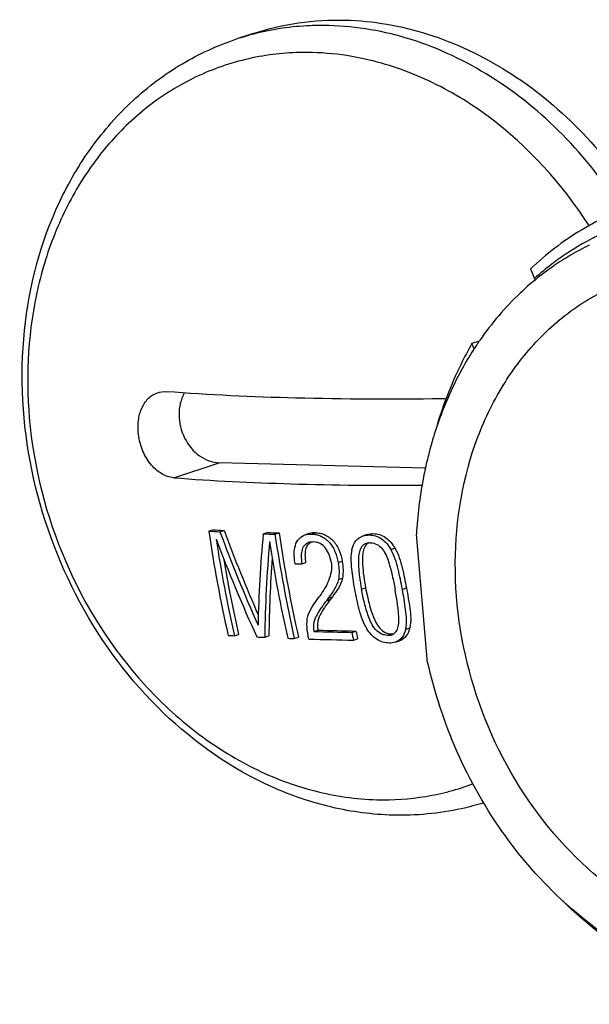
# Model space of a CAD drawing. Header units: millimetres. Extents: x 0 to 420, y 0 to 297.
# Tile 18 of 74: x 194.02 to 196.36, y 59.77 to 63.82. Entities that reach past the tile are written whole.
import ezdxf

# ---------------------------------------------------------------- set-up
doc = ezdxf.new("R2010")
doc.units = ezdxf.units.MM
doc.header["$LTSCALE"] = 23.1
doc.layers.add('COMPONENTS', color=7, linetype='CONTINUOUS')

msp = doc.modelspace()

# ---------------------------------------------------------------- linework, layer by layer
at = {"layer": 'COMPONENTS', "color": 7, "linetype": 'CONTINUOUS'}
for p, q in [((194.97699, 63.76152), (194.90919, 63.73909)), ((196.1155, 62.79395), (196.13157, 62.75439)), ((196.1362, 62.74929), (196.13157, 62.75439)), ((195.90499, 62.49671), (195.87526, 62.48688)), ((195.8841, 62.46494), (195.87526, 62.48688)), ((195.68402, 61.97514), (194.83697, 61.99708)), ((194.79386, 61.71611), (194.81069, 61.72168)), ((194.84015, 61.71339), (194.85695, 61.71895)), ((195.01763, 61.70487), (195.03433, 61.7104)), ((195.06605, 61.70303), (195.08274, 61.70856)), ((195.20637, 61.70606), (195.18969, 61.70054)), ((195.21585, 61.70396), (195.23253, 61.70948)), ((195.44457, 61.70213), (195.42784, 61.69659)), ((195.45283, 61.70029), (195.46957, 61.70583)), ((195.69273, 61.17446), (195.64709, 61.70338)), ((195.54211, 61.64095), (195.55891, 61.64651)), ((195.1488, 61.58176), (195.14773, 61.58815)), ((195.17644, 61.58119), (195.19319, 61.58673)), ((195.32543, 61.58685), (195.34219, 61.59239)), ((195.32688, 61.51727), (195.34367, 61.52283)), ((195.24271, 61.43938), (195.24746, 61.44641)), ((195.25012, 61.45001), (195.24746, 61.44641)), ((195.30196, 61.44645), (195.29402, 61.43565)), ((195.28511, 61.44087), (195.27716, 61.43008)), ((194.89907, 61.28601), (194.91623, 61.29169)), ((195.02373, 61.27941), (195.04081, 61.28506)), ((195.22538, 61.30334), (195.24236, 61.30896)), ((195.38158, 61.29976), (195.39857, 61.30538)), ((195.52871, 61.28743), (195.54576, 61.29307)), ((195.54576, 61.29307), (195.55329, 61.29359)), ((195.60313, 61.31301), (195.6202, 61.31866)), ((195.14542, 61.27437), (195.16245, 61.28)), ((195.38861, 61.26797), (195.40564, 61.2736)), ((195.55987, 61.25916), (195.57697, 61.26482))]:
    msp.add_line(p, q, dxfattribs=at)
at = {"layer": 'COMPONENTS', "color": 9, "linetype": 'CONTINUOUS'}
for p, q in [((194.65008, 61.93526), (194.83697, 61.99708)), ((195.28511, 61.44087), (195.30196, 61.44645)), ((195.42155, 61.47741), (195.4384, 61.48299)), ((195.58928, 61.47662), (195.6062, 61.48222)), ((195.27716, 61.43008), (195.29402, 61.43565))]:
    msp.add_line(p, q, dxfattribs=at)
for centre, radius, start, end in [((195.25178, 62.70355), 1.09074, 104.55535, 108.30595), ((195.25236, 62.70137), 1.09299, 104.2971, 104.55593), ((195.18994, 62.62552), 1.05821, 94.20094, 97.19837), ((195.19135, 62.60367), 1.08011, 88.50566, 94.1905), ((195.18897, 62.55149), 1.13233, 80.20361, 88.45401), ((195.18229, 62.51118), 1.17319, 77.51185, 80.21744)]:
    msp.add_arc(centre, radius, start, end, dxfattribs=at)
at = {"layer": 'COMPONENTS', "color": 7, "linetype": 'CONTINUOUS'}
for centre, radius, start, end in [((196.89535, 61.90553), 1.14178, 123.05439, 126.62078), ((196.82788, 61.91226), 1.08596, 115.68787, 120.26115), ((196.904, 61.8937), 1.15643, 126.61505, 127.24664), ((196.83728, 61.89624), 1.10453, 120.26371, 124.39722), ((196.91557, 61.87886), 1.17524, 127.2577, 131.84322), ((196.85113, 61.87629), 1.12881, 124.60427, 129.33142), ((196.84298, 61.88772), 1.11478, 124.3917, 124.59338), ((196.97959, 61.75762), 1.30441, 145.27907, 145.81363), ((196.99565, 61.74689), 1.32373, 146.54357, 147.36251), ((196.98642, 61.75299), 1.31266, 145.81391, 146.54344), ((195.75305, 62.099), 0.1608, 84.53427, 90.74271), ((197.22179, 61.64298), 1.5734, 162.00645, 164.28324), ((197.26216, 61.63164), 1.61534, 164.28394, 166.74709), ((195.39578, 71.56579), 9.86805, 266.502944, 266.77221), ((200.52849, 62.56119), 5.79657, 188.382992, 192.692677), ((195.40932, 71.46668), 9.76338, 266.484756, 266.756707), ((200.7802, 63.90693), 6.33212, 200.268157, 204.0176), ((200.75356, 63.89871), 6.2866, 200.287531, 203.705062), ((200.44102, 61.20853), 5.44606, 174.7709, 178.72566), ((195.49041, 73.53441), 11.83899, 267.711324, 267.945817), ((195.5043, 73.43482), 11.73383, 267.704546, 267.941076), ((200.94148, 62.5693), 5.93895, 188.387179, 192.59397), ((200.90566, 62.57), 5.8863, 188.415325, 192.659285), ((200.70273, 63.89051), 6.27926, 200.576635, 204.555879), ((200.62853, 62.57266), 5.87215, 188.708176, 192.656785), ((200.53841, 61.19882), 5.51526, 175.06723, 179.16277), ((200.80895, 62.55067), 5.83179, 188.655182, 192.631491), ((195.46971, 61.6349), 0.03787, 121.00712, 126.28314), ((200.53306, 62.56158), 5.75859, 189.573548, 192.73968), ((200.41676, 61.21556), 5.3764, 175.85115, 179.25934), ((195.42796, 74.5176), 12.93886, 268.763734, 268.886179), ((195.46184, 70.78797), 9.5186, 266.456757, 266.610513), ((195.60305, 74.3878), 13.08991, 268.346676, 269.030563), ((195.6221, 74.49817), 13.19468, 268.350804, 269.029309), ((200.89188, 62.50232), 5.64, 192.31108, 192.64187), ((200.85569, 62.50264), 5.58691, 192.37428, 192.70817), ((195.52011, 71.8585), 10.59073, 267.138445, 267.313617), ((195.56631, 72.93873), 11.67195, 267.800287, 267.933472), ((195.61239, 74.4464), 13.18033, 268.227677, 269.027156), ((197.63554, 61.61679), 1.99252, 192.82634, 202.27785)]:
    msp.add_arc(centre, radius, start, end, dxfattribs=at)
for points, knots in [([(194.97702, 63.76153), (195.03743, 63.78152), (195.16264, 63.81106), (195.29105, 63.81845), (195.3553, 63.81679)], [0, 0, 0, 0, 0.4974735, 1, 1, 1, 1]), ([(195.3553, 63.81679), (195.46947, 63.81383), (195.70359, 63.77253), (196.03211, 63.61636), (196.32683, 63.37604), (196.48743, 63.17226), (196.55785, 63.06155)], [0, 0, 0, 0, 0.2324826, 0.476438, 0.7329052, 1, 1, 1, 1]), ([(195.55076, 60.5483), (195.46629, 60.55049), (195.29524, 60.57316), (194.96114, 60.68762), (194.579, 60.955), (194.23812, 61.41374), (194.04001, 61.96083), (194.00666, 62.5345), (194.1255, 62.9894), (194.30534, 63.29767), (194.47577, 63.49151), (194.67825, 63.64346), (194.83076, 63.71314), (194.90919, 63.73909)], [0, 0, 0, 0, 0.058428, 0.1183166, 0.2429184, 0.3739025, 0.5077496, 0.6396366, 0.7656285, 0.8261752, 0.8851249, 0.9428802, 1, 1, 1, 1]), ([(196.56008, 63.06219), (196.47808, 63.03506), (196.31845, 62.96141), (196.17916, 62.85437), (196.1155, 62.79395)], [0, 0, 0, 0, 0.4959928, 1, 1, 1, 1]), ([(196.93832, 63.03908), (196.82186, 63.04557), (196.58598, 63.02281), (196.36973, 62.92572), (196.27258, 62.86252)], [0, 0, 0, 0, 0.5015919, 1, 1, 1, 1]), ([(197.44169, 60.05175), (197.36965, 60.02791), (197.21772, 59.99744), (196.98282, 60.00706), (196.74905, 60.07083), (196.44622, 60.22643), (196.11945, 60.54029), (195.86682, 61.03169), (195.77654, 61.5768), (195.85165, 62.02362), (196.00194, 62.32912), (196.15155, 62.51973), (196.33436, 62.66754), (196.47448, 62.73369), (196.54652, 62.75752)], [0, 0, 0, 0, 0.0561457, 0.1133518, 0.1724677, 0.2339898, 0.3637499, 0.5000004, 0.636251, 0.7660112, 0.8275334, 0.8866493, 0.9438561, 1, 1, 1, 1]), ([(196.13568, 62.74942), (196.11419, 62.73182), (196.02957, 62.65722), (195.95585, 62.57043), (195.90745, 62.50058)], [0, 0, 0, 0, 0.2463534, 1, 1, 1, 1]), ([(195.87526, 62.48688), (195.85937, 62.45934), (195.79829, 62.34508), (195.75192, 62.22309), (195.72518, 62.1291)], [0, 0, 0, 0, 0.2454867, 1, 1, 1, 1]), ([(195.88095, 62.4608), (195.86476, 62.43553), (195.80226, 62.33029), (195.75387, 62.21683), (195.72534, 62.12902)], [0, 0, 0, 0, 0.2453464, 1, 1, 1, 1]), ([(194.50415, 62.12217), (194.50255, 62.14069), (194.50349, 62.1767), (194.51809, 62.22604), (194.54482, 62.26462), (194.57035, 62.28044), (194.58343, 62.28477)], [0, 0, 0, 0, 0.2879106, 0.5516275, 0.7865482, 1, 1, 1, 1]), ([(195.75096, 62.25978), (195.55085, 62.25711), (195.17341, 62.25842), (194.79626, 62.27562), (194.61955, 62.2891)], [0, 0, 0, 0, 0.5303477, 1, 1, 1, 1]), ([(194.69355, 62.28389), (194.6785, 62.25711), (194.66426, 62.19176), (194.68785, 62.09664), (194.7399, 62.03217), (194.79398, 62.00314), (194.82292, 61.99745), (194.83697, 61.99708)], [0, 0, 0, 0, 0.2473333, 0.5114393, 0.7672237, 0.8868154, 1, 1, 1, 1]), ([(194.65008, 61.93526), (194.63227, 61.93661), (194.59467, 61.95041), (194.54952, 61.99339), (194.51683, 62.05277), (194.50617, 62.09866), (194.50415, 62.12217)], [0, 0, 0, 0, 0.2107615, 0.4526738, 0.7215933, 1, 1, 1, 1]), ([(195.68984, 62.00196), (195.68414, 61.97777), (195.6633, 61.87932), (195.65132, 61.77902), (195.64709, 61.70338)], [0, 0, 0, 0, 0.2470248, 1, 1, 1, 1]), ([(194.65008, 61.93526), (194.81002, 61.92306), (195.15003, 61.90661), (195.49036, 61.90358), (195.67021, 61.90482)], [0, 0, 0, 0, 0.4714116, 1, 1, 1, 1]), ([(195.14774, 61.58805), (195.14595, 61.59981), (195.14333, 61.62298), (195.14752, 61.65677), (195.16229, 61.68584), (195.18026, 61.69758), (195.18966, 61.70061)], [0, 0, 0, 0, 0.2736765, 0.5332454, 0.7728629, 1, 1, 1, 1]), ([(195.21585, 61.70396), (195.22234, 61.70362), (195.23565, 61.70235), (195.26242, 61.69374), (195.29214, 61.67036), (195.3154, 61.63118), (195.32278, 61.6016), (195.32543, 61.58685)], [0, 0, 0, 0, 0.1119953, 0.2290459, 0.4797892, 0.7420501, 1, 1, 1, 1]), ([(195.23253, 61.70948), (195.23902, 61.70914), (195.25234, 61.7079), (195.27912, 61.69928), (195.30881, 61.67587), (195.33214, 61.63673), (195.33952, 61.60714), (195.34219, 61.59239)], [0, 0, 0, 0, 0.111994, 0.2291143, 0.4798594, 0.7420303, 1, 1, 1, 1]), ([(195.38218, 61.64212), (195.38601, 61.65403), (195.39527, 61.67738), (195.41646, 61.69293), (195.42782, 61.69666)], [0, 0, 0, 0, 0.511488, 1, 1, 1, 1]), ([(195.45283, 61.70029), (195.46154, 61.69989), (195.47968, 61.69783), (195.50457, 61.68478), (195.52599, 61.66539), (195.53689, 61.6492), (195.54211, 61.64095)], [0, 0, 0, 0, 0.2334213, 0.4809194, 0.7385047, 1, 1, 1, 1]), ([(195.46957, 61.70583), (195.47829, 61.70543), (195.49638, 61.70323), (195.52139, 61.69041), (195.54269, 61.67085), (195.55368, 61.65476), (195.55891, 61.64651)], [0, 0, 0, 0, 0.2336705, 0.4808266, 0.7385748, 1, 1, 1, 1]), ([(195.20429, 61.6686), (195.19721, 61.66624), (195.18343, 61.65698), (195.17469, 61.63345), (195.1732, 61.60772), (195.17521, 61.59011), (195.17644, 61.58119)], [0, 0, 0, 0, 0.2252483, 0.4668078, 0.7282707, 1, 1, 1, 1]), ([(195.19321, 61.5866), (195.19208, 61.59467), (195.19015, 61.61062), (195.19098, 61.63412), (195.19672, 61.65598), (195.20703, 61.66698), (195.21291, 61.67046)], [0, 0, 0, 0, 0.2689337, 0.5294079, 0.7742592, 1, 1, 1, 1]), ([(195.2965, 61.58948), (195.29474, 61.59937), (195.29004, 61.61927), (195.27537, 61.64608), (195.25652, 61.66333), (195.23864, 61.67012), (195.22963, 61.67111), (195.22525, 61.67134)], [0, 0, 0, 0, 0.2564385, 0.5177182, 0.7702173, 0.888073, 1, 1, 1, 1]), ([(195.44132, 61.66542), (195.43414, 61.66315), (195.4207, 61.65346), (195.41141, 61.63088), (195.40834, 61.60624), (195.40839, 61.58071), (195.41017, 61.55492), (195.41413, 61.52037), (195.41843, 61.49458), (195.42155, 61.47741)], [0, 0, 0, 0, 0.1123309, 0.2301066, 0.3542179, 0.4815069, 0.6102379, 0.7397749, 1, 1, 1, 1]), ([(195.4473, 61.66542), (195.44153, 61.66119), (195.4322, 61.64891), (195.42648, 61.6268), (195.42494, 61.60337), (195.42612, 61.55504), (195.43257, 61.51491), (195.4384, 61.48299)], [0, 0, 0, 0, 0.1134509, 0.2334942, 0.3582722, 0.4851639, 1, 1, 1, 1]), ([(195.45801, 61.66778), (195.46702, 61.66734), (195.4862, 61.6636), (195.50819, 61.64338), (195.52277, 61.61744), (195.53297, 61.58954), (195.54109, 61.56132), (195.55009, 61.52367), (195.55573, 61.4953), (195.55932, 61.47642)], [0, 0, 0, 0, 0.1166826, 0.2427373, 0.3717309, 0.4995376, 0.6260304, 0.7514621, 1, 1, 1, 1]), ([(195.55891, 61.64651), (195.56596, 61.63375), (195.5776, 61.60707), (195.59247, 61.55178), (195.60095, 61.50999), (195.6062, 61.48222)], [0, 0, 0, 0, 0.2548412, 0.5057976, 1, 1, 1, 1]), ([(195.38218, 61.64212), (195.37581, 61.61577), (195.37867, 61.55943), (195.38743, 61.50548), (195.39246, 61.47804)], [0, 0, 0, 0, 0.4927861, 1, 1, 1, 1]), ([(195.58928, 61.47662), (195.58405, 61.5044), (195.5756, 61.54619), (195.56077, 61.6015), (195.54914, 61.62819), (195.54211, 61.64095)], [0, 0, 0, 0, 0.4942346, 0.7451871, 1, 1, 1, 1]), ([(195.2965, 61.58948), (195.2984, 61.57604), (195.29843, 61.54926), (195.28359, 61.50088), (195.26416, 61.46933), (195.25012, 61.45001)], [0, 0, 0, 0, 0.2705735, 0.5238414, 1, 1, 1, 1]), ([(195.32543, 61.58685), (195.32718, 61.5751), (195.33028, 61.55193), (195.32845, 61.52856), (195.32688, 61.51727)], [0, 0, 0, 0, 0.5101803, 1, 1, 1, 1]), ([(195.34219, 61.59239), (195.34394, 61.58065), (195.34692, 61.55748), (195.34524, 61.53412), (195.34367, 61.52283)], [0, 0, 0, 0, 0.5101867, 1, 1, 1, 1]), ([(195.32688, 61.51727), (195.32334, 61.50278), (195.31128, 61.47561), (195.29379, 61.4522), (195.28511, 61.44087)], [0, 0, 0, 0, 0.5110252, 1, 1, 1, 1]), ([(195.34367, 61.52283), (195.34014, 61.50835), (195.3281, 61.48119), (195.31063, 61.45778), (195.30196, 61.44645)], [0, 0, 0, 0, 0.5109246, 1, 1, 1, 1]), ([(195.39246, 61.47804), (195.3977, 61.45009), (195.40927, 61.39411), (195.42787, 61.33875), (195.44307, 61.31414)], [0, 0, 0, 0, 0.4957676, 1, 1, 1, 1]), ([(195.52871, 61.28743), (195.5242, 61.28764), (195.51495, 61.28843), (195.49669, 61.29488), (195.47725, 61.31129), (195.46134, 61.33683), (195.44643, 61.37343), (195.43286, 61.42034), (195.42514, 61.45842), (195.42155, 61.47741)], [0, 0, 0, 0, 0.0578195, 0.1183904, 0.2457061, 0.3746426, 0.5016279, 0.7519242, 1, 1, 1, 1]), ([(195.4384, 61.48299), (195.44201, 61.464), (195.44976, 61.42593), (195.46337, 61.37904), (195.47832, 61.34245), (195.49426, 61.31691), (195.51372, 61.30052), (195.532, 61.29407), (195.54126, 61.29328), (195.54576, 61.29307)], [0, 0, 0, 0, 0.248025, 0.4982719, 0.6252398, 0.7541797, 0.8815415, 0.9421475, 1, 1, 1, 1]), ([(195.54544, 61.28985), (195.55244, 61.29213), (195.56546, 61.30185), (195.57354, 61.32436), (195.57533, 61.34859), (195.57425, 61.37372), (195.57164, 61.39919), (195.56699, 61.43354), (195.56244, 61.45924), (195.55932, 61.47642)], [0, 0, 0, 0, 0.1111537, 0.2270312, 0.3500501, 0.4770165, 0.6060923, 0.7364786, 1, 1, 1, 1]), ([(195.60313, 61.31301), (195.60887, 61.33923), (195.60355, 61.39537), (195.59434, 61.44903), (195.58928, 61.47662)], [0, 0, 0, 0, 0.4889575, 1, 1, 1, 1]), ([(195.6062, 61.48222), (195.61129, 61.45463), (195.62054, 61.401), (195.62592, 61.34488), (195.6202, 61.31866)], [0, 0, 0, 0, 0.5110797, 1, 1, 1, 1]), ([(195.20042, 61.36653), (195.20478, 61.38002), (195.21822, 61.40515), (195.23447, 61.42809), (195.24271, 61.43938)], [0, 0, 0, 0, 0.5035308, 1, 1, 1, 1]), ([(195.27716, 61.43008), (195.27027, 61.42106), (195.25685, 61.40272), (195.23802, 61.37406), (195.22295, 61.34103), (195.22337, 61.31586), (195.22538, 61.30334)], [0, 0, 0, 0, 0.2412974, 0.4826734, 0.7302883, 1, 1, 1, 1]), ([(195.29402, 61.43565), (195.28713, 61.42664), (195.27362, 61.40837), (195.25496, 61.37959), (195.24268, 61.35261), (195.23991, 61.32815), (195.24132, 61.31542), (195.24236, 61.30896)], [0, 0, 0, 0, 0.2409859, 0.4822227, 0.7294428, 0.8609074, 1, 1, 1, 1]), ([(195.20475, 61.27237), (195.20149, 61.28824), (195.196, 61.31945), (195.19753, 61.35142), (195.20042, 61.36653)], [0, 0, 0, 0, 0.5129441, 1, 1, 1, 1]), ([(195.5355, 61.25566), (195.52666, 61.25605), (195.50822, 61.25817), (195.48272, 61.27105), (195.46054, 61.29022), (195.44873, 61.30606), (195.44307, 61.31414)], [0, 0, 0, 0, 0.2334308, 0.4818758, 0.7399137, 1, 1, 1, 1]), ([(195.60313, 61.31301), (195.59996, 61.30127), (195.59184, 61.278), (195.57102, 61.26275), (195.5599, 61.25912)], [0, 0, 0, 0, 0.5097379, 1, 1, 1, 1]), ([(195.6202, 61.31866), (195.61704, 61.30692), (195.60895, 61.28364), (195.58809, 61.26843), (195.57696, 61.26485)], [0, 0, 0, 0, 0.5098243, 1, 1, 1, 1]), ([(196.24068, 60.20299), (196.14438, 60.29287), (195.96997, 60.49854), (195.8431, 60.7361), (195.79174, 60.86143)], [0, 0, 0, 0, 0.4930493, 1, 1, 1, 1]), ([(195.9232, 60.59891), (195.89328, 60.58969), (195.77178, 60.55764), (195.64503, 60.54586), (195.55076, 60.5483)], [0, 0, 0, 0, 0.2492596, 1, 1, 1, 1]), ([(197.13143, 59.81233), (196.97248, 59.81645), (196.64272, 59.89611), (196.3654, 60.08658), (196.24068, 60.20299)], [0, 0, 0, 0, 0.4824025, 1, 1, 1, 1]), ([(197.03425, 59.77076), (196.88895, 59.79703), (196.59736, 59.90435), (196.35211, 60.09246), (196.24079, 60.20316)], [0, 0, 0, 0, 0.4846911, 1, 1, 1, 1])]:
    msp.add_open_spline(points, degree=3, knots=knots, dxfattribs=at)
at = {"layer": 'COMPONENTS', "color": 9, "linetype": 'CONTINUOUS'}
for points, knots in [([(195.2875, 63.79436), (195.26166, 63.79503), (195.15914, 63.79426), (195.05671, 63.77944), (194.98244, 63.76051)], [0, 0, 0, 0, 0.252202, 1, 1, 1, 1]), ([(196.4915, 63.03683), (196.4211, 63.14785), (196.26045, 63.35221), (195.96541, 63.59328), (195.63639, 63.74995), (195.40186, 63.79139), (195.2875, 63.79436)], [0, 0, 0, 0, 0.2671091, 0.5235903, 0.7675427, 1, 1, 1, 1]), ([(195.05734, 63.67539), (194.98152, 63.66581), (194.83128, 63.6298), (194.6226, 63.52667), (194.43824, 63.37827), (194.28437, 63.18999), (194.16571, 62.96819), (194.05767, 62.63355), (194.04139, 62.3611), (194.05692, 62.1812)], [0, 0, 0, 0, 0.115519, 0.2312785, 0.3491137, 0.4705116, 0.596397, 0.7270547, 1, 1, 1, 1]), ([(196.35603, 62.97176), (196.24699, 63.14233), (196.04133, 63.37073), (195.70554, 63.57425), (195.52594, 63.63669), (195.43598, 63.65661)], [0, 0, 0, 0, 0.5181605, 0.7641663, 1, 1, 1, 1]), ([(194.05692, 62.1812), (194.07436, 61.97899), (194.17546, 61.58076), (194.44759, 61.15064), (194.73445, 60.88459), (194.97143, 60.73507), (195.22367, 60.63946), (195.39867, 60.6141), (195.48455, 60.61188)], [0, 0, 0, 0, 0.2644806, 0.5252314, 0.6508988, 0.7718881, 0.8880493, 1, 1, 1, 1]), ([(195.48455, 60.61188), (195.55176, 60.61014), (195.68616, 60.61906), (195.8164, 60.65364), (195.87878, 60.67686)], [0, 0, 0, 0, 0.502511, 1, 1, 1, 1])]:
    msp.add_open_spline(points, degree=3, knots=knots, dxfattribs=at)
at = {"layer": 'COMPONENTS', "color": 7, "linetype": 'CONTINUOUS'}
for points in [[(194.58343, 62.28477), (194.59494, 62.28858), (194.60746, 62.29002), (194.61955, 62.2891)], [(195.18966, 61.70061), (195.19804, 61.70331), (195.20705, 61.7039), (195.21585, 61.70396)], [(195.23253, 61.70948), (195.22373, 61.70942), (195.21472, 61.70882), (195.20634, 61.70613)], [(195.42782, 61.69666), (195.43582, 61.69929), (195.44441, 61.70004), (195.45283, 61.70029)], [(195.44458, 61.7021), (195.45258, 61.70473), (195.46115, 61.70558), (195.46957, 61.70583)], [(195.22525, 61.67134), (195.21821, 61.67137), (195.21098, 61.67083), (195.20429, 61.6686)], [(195.45801, 61.66778), (195.45239, 61.66758), (195.44667, 61.66712), (195.44132, 61.66542)], [(195.52871, 61.28743), (195.53434, 61.28762), (195.54008, 61.28811), (195.54544, 61.28985)], [(195.5599, 61.25912), (195.55209, 61.25657), (195.54371, 61.25591), (195.5355, 61.25566)]]:
    msp.add_open_spline(points, degree=3, dxfattribs=at)

doc.saveas('drawing.dxf')
